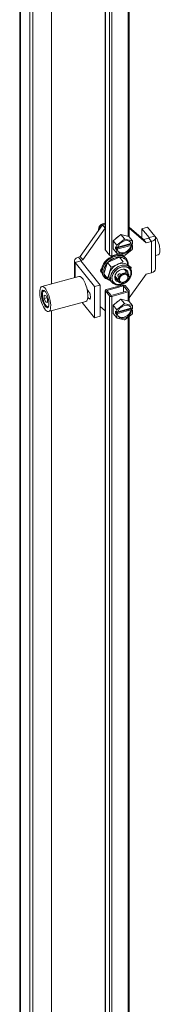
# Model space of a CAD drawing. Header units: inches. Extents: x 16 to 427, y 4 to 276.
# Tile 106 of 111: x 369.37 to 372.14, y 197.4 to 216.85. Entities that reach past the tile are written whole.
import ezdxf

# ---------------------------------------------------------------- set-up
doc = ezdxf.new("R2010")
doc.units = ezdxf.units.IN
doc.header["$LTSCALE"] = 26
doc.header["$MEASUREMENT"] = 0
doc.layers.add('Visible (ANSI)', color=7, linetype='Continuous', lineweight=5)
doc.layers.add('Visible Narrow (ANSI)', color=7, linetype='Continuous', lineweight=5)

msp = doc.modelspace()

# ---------------------------------------------------------------- linework, layer by layer
at = {"layer": 'Visible (ANSI)'}
for p, q in [((369.3687, 189.1338), (369.3687, 234.4362)), ((369.5672, 234.191), (369.5672, 188.8452)), ((369.6304, 234.208), (369.6304, 188.8622)), ((369.9952, 234.0363), (369.9952, 211.6276)), ((371.5304, 231.8008), (371.5304, 212.5515)), ((371.0557, 231.5281), (371.0557, 212.2993)), ((370.5638, 212.1668), (371.0025, 212.7908)), ((371.0557, 212.8051), (371.0025, 212.7908)), ((371.0555, 212.7252), (371.0025, 212.7908)), ((370.6168, 212.1013), (371.0555, 212.7252)), ((371.0557, 212.7253), (371.0555, 212.7252)), ((371.21, 212.4808), (371.3651, 212.6032)), ((371.3651, 212.6032), (371.5201, 212.5643)), ((371.3651, 212.6032), (371.4361, 212.5153)), ((371.5304, 212.7464), (371.8074, 212.5016)), ((371.5304, 212.7277), (371.8604, 212.4361)), ((371.8922, 212.7473), (371.7787, 212.7168)), ((371.7787, 212.7168), (371.9209, 212.5407)), ((371.7787, 212.527), (371.7787, 212.7168)), ((371.8922, 212.7473), (372.0344, 212.5713)), ((371.21, 212.3196), (371.21, 212.4808)), ((371.21, 212.4808), (371.281, 212.3929)), ((371.2823, 212.3282), (371.2823, 212.3824)), ((371.5625, 212.3883), (371.2862, 212.3139)), ((371.2909, 212.3981), (371.4287, 212.5069)), ((371.3003, 212.3389), (371.5653, 212.4103)), ((371.304, 212.3536), (371.5625, 212.4232)), ((371.446, 212.5115), (371.5838, 212.477)), ((371.5201, 212.5643), (371.5911, 212.4764)), ((371.5625, 212.4232), (371.5755, 212.4071)), ((371.5755, 212.3722), (371.5625, 212.3883)), ((371.5653, 212.4198), (371.5653, 212.4103)), ((371.5653, 212.4103), (371.5924, 212.3767)), ((371.5755, 212.4071), (371.5924, 212.4116)), ((371.5924, 212.3767), (371.5755, 212.3722)), ((371.5924, 212.4658), (371.5924, 212.4116)), ((371.5924, 212.3767), (371.5924, 212.3225)), ((371.9144, 212.5304), (371.8074, 212.5016)), ((371.8604, 212.4361), (371.8074, 212.5016)), ((371.9673, 212.4648), (371.8604, 212.4361)), ((372.0474, 211.9216), (372.0474, 212.5374)), ((371.0589, 212.291), (371.139, 212.1918)), ((371.3236, 212.2197), (371.1845, 212.1823)), ((371.21, 212.3196), (371.281, 212.2316)), ((371.2552, 212.3268), (371.2552, 212.3617)), ((371.2552, 212.3617), (371.2823, 212.3282)), ((371.2552, 212.3268), (371.2784, 212.333)), ((371.2823, 212.2932), (371.2552, 212.3268)), ((371.2823, 212.3282), (371.2992, 212.3327)), ((371.2992, 212.2978), (371.2823, 212.2932)), ((371.2823, 212.239), (371.2823, 212.2932)), ((371.2862, 212.3139), (371.2992, 212.2978)), ((371.4287, 212.1933), (371.2909, 212.2279)), ((371.5838, 212.3067), (371.446, 212.198)), ((372.0474, 212.1862), (372.0993, 212.2001)), ((370.4464, 212.0841), (370.4464, 211.7491)), ((370.8452, 211.5726), (370.4594, 212.0503)), ((370.5265, 212.1567), (370.5638, 212.1668)), ((370.6168, 212.1013), (370.5638, 212.1668)), ((370.9587, 211.6032), (370.5729, 212.0809)), ((370.5794, 212.0912), (370.6168, 212.1013)), ((371.0277, 211.823), (371.1008, 212.0483)), ((371.1008, 212.0483), (371.3349, 212.1571)), ((371.1008, 212.0483), (371.1748, 211.9567)), ((371.1748, 211.9567), (371.1008, 212.0483)), ((371.4089, 212.0655), (371.1748, 211.9567)), ((371.3349, 212.1571), (371.4089, 212.0655)), ((371.3368, 212.032), (371.3398, 212.0282)), ((371.3374, 212.0312), (371.3374, 212.0323)), ((371.4425, 212.1495), (371.4289, 212.1664)), ((371.4289, 212.1664), (371.4425, 212.1495)), ((371.4425, 212.1495), (371.4372, 212.1225)), ((371.4591, 212.1378), (371.4728, 212.1209)), ((371.4895, 212.0073), (371.57, 211.9491)), ((371.4895, 212.0073), (371.5199, 211.9696)), ((371.0277, 211.823), (371.1017, 211.7314)), ((371.1017, 211.7314), (371.0277, 211.823)), ((371.1748, 211.9567), (371.1017, 211.7314)), ((371.1017, 211.7314), (371.1382, 211.844)), ((371.1493, 211.8783), (371.1512, 211.8759)), ((371.1557, 211.8978), (371.1601, 211.8923)), ((371.1601, 211.8923), (371.1557, 211.8978)), ((371.2117, 211.8284), (371.2117, 211.8284)), ((371.2117, 211.8284), (371.2117, 211.8284)), ((371.3921, 211.9635), (371.3921, 211.9635)), ((371.4304, 211.9161), (371.4725, 211.864)), ((371.5019, 211.8276), (371.5133, 211.8135)), ((371.5288, 211.7669), (371.5099, 211.7903)), ((371.5099, 211.7903), (371.5288, 211.7669)), ((371.8604, 211.8202), (371.5304, 211.3509)), ((371.57, 211.9491), (371.5608, 211.9207)), ((371.9673, 211.849), (371.8604, 211.8202)), ((370.5375, 211.7736), (369.8051, 211.5764)), ((370.9587, 211.6032), (370.8452, 211.5726)), ((370.9587, 210.9873), (370.9587, 211.6032)), ((371.0191, 211.7823), (371.0327, 211.7654)), ((371.0866, 211.7412), (371.063, 211.7368)), ((371.4016, 211.6042), (371.0755, 211.5164)), ((371.1683, 211.6832), (371.1017, 211.7314)), ((371.1017, 211.7314), (371.1683, 211.6832)), ((371.1577, 211.6964), (371.1882, 211.6587)), ((371.1943, 211.6998), (371.1943, 211.6998)), ((371.2418, 211.7638), (371.3247, 211.6612)), ((371.2457, 211.7862), (371.3091, 211.7078)), ((371.3091, 211.7078), (371.2457, 211.7862)), ((371.3335, 211.7143), (371.3156, 211.7181)), ((371.5109, 211.7707), (371.5044, 211.7603)), ((369.8249, 211.4724), (369.8322, 211.4873)), ((369.8838, 211.3986), (369.8542, 211.4022)), ((369.8542, 211.4022), (369.8542, 211.3362)), ((370.6978, 211.5142), (370.7313, 211.4727)), ((370.7038, 211.4836), (370.7094, 211.4851)), ((370.7044, 211.4799), (370.7088, 211.4769)), ((370.7202, 211.4741), (370.7284, 211.4763)), ((370.8452, 210.9568), (370.8452, 211.5726)), ((371.0557, 211.4985), (371.0557, 191.5266)), ((371.0589, 211.4902), (371.139, 211.391)), ((371.0899, 211.4985), (371.4161, 211.5863)), ((371.17, 211.3993), (371.0899, 211.4985)), ((371.4962, 211.4872), (371.17, 211.3993)), ((371.1845, 211.3814), (371.5107, 211.4693)), ((371.4161, 211.5863), (371.4962, 211.4872)), ((371.4161, 211.5863), (371.4161, 211.4656)), ((371.4471, 211.5947), (371.5272, 211.4955)), ((371.5304, 211.4872), (371.5304, 211.2759)), ((369.8542, 211.3362), (369.9045, 211.3498)), ((369.8542, 211.3362), (369.8838, 211.2666)), ((369.9134, 211.329), (369.8838, 211.3986)), ((369.8838, 211.2666), (369.9134, 211.2746)), ((369.8838, 211.2666), (369.9134, 211.263)), ((369.9134, 211.263), (369.9134, 211.329)), ((370.6705, 211.2794), (369.9381, 211.0822)), ((370.8452, 210.9568), (370.5999, 211.2604)), ((370.7313, 211.3386), (370.711, 211.3637)), ((371.21, 211.2052), (371.3651, 211.3275)), ((371.2909, 211.1225), (371.4287, 211.2312)), ((371.3651, 211.3275), (371.5201, 211.2886)), ((371.3651, 211.3275), (371.4361, 211.2396)), ((371.446, 211.2359), (371.5838, 211.2013)), ((371.5201, 211.2886), (371.5911, 211.2007)), ((369.9031, 211.1821), (369.9169, 211.1729)), ((369.9952, 211.0976), (369.9952, 189.7452)), ((371.0555, 211.0976), (370.9587, 211.1832)), ((371.0557, 211.0977), (371.0555, 211.0976)), ((371.21, 211.0439), (371.21, 211.2052)), ((371.21, 211.2052), (371.281, 211.1172)), ((371.21, 211.0439), (371.281, 210.956)), ((371.2552, 211.0511), (371.2552, 211.086)), ((371.2552, 211.086), (371.2823, 211.0525)), ((371.2552, 211.0511), (371.2784, 211.0574)), ((371.2823, 211.0176), (371.2552, 211.0511)), ((371.2823, 211.0525), (371.2823, 211.1067)), ((371.2823, 211.0525), (371.2992, 211.057)), ((371.2992, 211.0221), (371.2823, 211.0176)), ((371.2823, 210.9633), (371.2823, 211.0176)), ((371.5625, 211.1126), (371.2862, 211.0382)), ((371.2862, 211.0382), (371.2992, 211.0221)), ((371.3003, 211.0633), (371.5653, 211.1346)), ((371.304, 211.0779), (371.5625, 211.1475)), ((371.5838, 211.0311), (371.446, 210.9223)), ((371.5625, 211.1475), (371.5755, 211.1314)), ((371.5755, 211.0965), (371.5625, 211.1126)), ((371.5653, 211.1441), (371.5653, 211.1346)), ((371.5653, 211.1346), (371.5924, 211.101)), ((371.5755, 211.1314), (371.5924, 211.136)), ((371.5924, 211.101), (371.5755, 211.0965)), ((371.5924, 211.1902), (371.5924, 211.136)), ((371.5924, 211.101), (371.5924, 211.0468)), ((370.9587, 210.9873), (370.8452, 210.9568)), ((371.4287, 210.9177), (371.2909, 210.9522)), ((371.5304, 210.9889), (371.5304, 191.6544))]:
    msp.add_line(p, q, dxfattribs=at)
msp.add_arc((370.9581, 212.7862), 0.0135, 39.04223, 41.52992, dxfattribs=at)
for centre, major_axis, ratio, start_param, end_param in [((371.0102, 212.7379), (-0.0745, -0.0602), 0.7399972, 3.6213378, 6.1263773), ((370.6059, 212.7649), (-0.3039, -0.2454), 0.7399972, 2.1937619, 2.3460733), ((370.6116, 212.7579), (0.3143, 0.2539), 0.7399972, 5.3442459, 5.5392174), ((370.9743, 212.7817), (0.0566, 0.0457), 0.7399972, 5.7685198, 6.1097338), ((370.98, 212.7747), (0.0671, 0.0542), 0.7399972, 5.9918718, 6.0716098), ((370.98, 212.7747), (-0.0671, -0.0542), 0.7399972, 0.223162, 0.5091995), ((370.9743, 212.7817), (-0.0566, -0.0457), 0.7399972, 0.1831853, 0.6975279), ((370.9807, 212.7744), (-0.0745, -0.0602), 0.7399972, 0.3374821, 0.4850122), ((371.9087, 212.5374), (0.1387, 0), 0.5773503, 5.1487213, 6.7195176), ((372.0468, 212.3952), (0.0525, -0.1951), 0.3450664, 0, 2.7061706), ((371.3476, 212.4636), (0.1065, 0.086), 0.7399972, 1.3319662, 1.7794114), ((371.4374, 212.3524), (-0.1496, -0.1208), 0.7399972, 5.1714345, 5.2703259), ((371.4374, 212.3524), (0.1198, 0.0967), 0.7399972, 5.8838183, 8.7467323), ((371.4243, 212.3685), (-0.1198, -0.0967), 0.7399972, 0.0910192, 2.463547), ((371.4374, 212.3524), (-0.1496, -0.1208), 0.7399972, 4.124237, 4.2231283), ((371.4243, 212.3685), (0.1198, 0.0967), 0.7399972, 5.8838183, 6.1921661), ((371.4374, 212.3524), (0.1496, 0.1208), 0.7399972, 6.2186321, 6.3175234), ((371.9087, 212.5374), (0.0135, 0), 0.5773503, 5.1487213, 6.7195176), ((371.2391, 211.96), (-0.22, -0.1777), 0.7399972, 3.3401952, 6.2831853), ((371.2528, 211.9431), (0.22, 0.1777), 0.7399972, 0.1986025, 3.3401952), ((371.2528, 211.9431), (-0.22, -0.1777), 0.7399972, 3.3401952, 6.4817878), ((371.0899, 212.2993), (-0.0342, 0), 0.5773503, 0, 0.4363323), ((371.17, 212.2002), (0.0342, 0), 0.5773503, 3.577925, 5.1487213), ((371.4374, 212.3524), (-0.1496, -0.1208), 0.7399972, 6.2186321, 6.3175234), ((371.4374, 212.3524), (-0.1198, -0.0967), 0.7399972, 5.8838183, 8.7467323), ((371.4374, 212.3524), (0.1496, 0.1208), 0.7399972, 4.124237, 4.2231283), ((371.4374, 212.3524), (0.1496, 0.1208), 0.7399972, 5.1714345, 5.2703259), ((370.5851, 212.0841), (-0.1387, 0), 0.5773503, 5.1487213, 6.7195176), ((370.5851, 212.0841), (-0.0135, 0), 0.5773503, 5.1487213, 6.7195176), ((371.2619, 211.9319), (-0.2033, -0.1642), 0.7399972, 4.9318981, 5.9372824), ((371.3359, 211.8402), (-0.1781, -0.1439), 0.7399972, 3.3401952, 6.2831853), ((371.2619, 211.9319), (-0.2033, -0.1642), 0.7399972, 3.8847005, 4.8900849), ((371.3663, 211.8025), (0.1781, 0.1439), 0.7399972, 0.1986025, 3.1415927), ((371.3663, 211.8025), (-0.1781, -0.1439), 0.7399972, 3.3401952, 6.2831853), ((371.3757, 211.7909), (0.1608, 0.1299), 0.7399972, 0.1986025, 3.3401952), ((371.2619, 211.9319), (0.2033, 0.1642), 0.7399972, 0.1986025, 0.708644), ((371.2391, 211.96), (0.22, 0.1777), 0.7399972, 0, 0.1986025), ((371.2528, 211.9431), (0.22, 0.1777), 0.7399972, 5.6653829, 6.4817878), ((371.2391, 211.96), (0.22, 0.1777), 0.7399972, 5.7481451, 6.2312227), ((371.2528, 211.9431), (0.22, 0.1777), 0.7399972, 5.6291104, 5.6537585), ((371.0188, 211.9016), (-0.0472, -0.0381), 0.7399972, 4.7955538, 6.6850446), ((370.9915, 211.9354), (-0.0472, -0.0381), 0.7399972, 0.5060953, 0.8740048), ((370.9915, 211.9354), (-0.0472, -0.0381), 0.7399972, 1.7919098, 1.7919246), ((371.2619, 211.9319), (-0.2033, -0.1642), 0.7399972, 5.995428, 6.4817878), ((371.0188, 211.9016), (-0.0472, -0.0381), 0.7399972, 3.7325888, 3.7325944), ((371.3757, 211.7909), (0.1153, 0.0931), 0.7399972, 0.1986038, 3.3401938), ((371.4019, 211.7585), (0.1048, 0.0846), 0.7399972, 1.6755909, 1.9593855), ((371.419, 211.7373), (0.0943, 0.0762), 0.7399972, 5.744479, 8.8860716), ((371.419, 211.7373), (0.0733, 0.0592), 0.7399972, 5.744479, 8.8860716), ((371.2528, 211.9431), (0.22, 0.1777), 0.7399972, 5.1552994, 5.2566197), ((371.3757, 211.7909), (0.1153, 0.0931), 0.7399972, 5.6706285, 6.4817865), ((371.4019, 211.7585), (0.1048, 0.0846), 0.7399972, 0.1047945, 0.3885891), ((371.505, 211.9534), (0.013, 0.018), 0.6593886, 4.5349426, 6.1057389), ((371.505, 211.9534), (0.013, 0.018), 0.6593886, 4.5349426, 6.1057389), ((371.3757, 211.7909), (0.1608, 0.1299), 0.7399972, 5.0164934, 6.4817878), ((371.3663, 211.8025), (0.1781, 0.1439), 0.7399972, 0, 0.1986025), ((371.9087, 211.9216), (0.1387, 0), 0.5773503, 5.1487213, 6.2831853), ((370.604, 211.5265), (0.0665, -0.2471), 0.3450664, 0, 3.1415927), ((371.2528, 211.9431), (-0.22, -0.1777), 0.7399972, 0.1986025, 0.5633801), ((371.2391, 211.96), (-0.22, -0.1777), 0.7399972, 0.3328675, 0.5007546), ((371.2528, 211.9431), (0.22, 0.1777), 0.7399972, 3.940393, 3.9403963), ((371.2276, 211.6517), (-0.013, -0.018), 0.6593886, 0, 1.3933499), ((371.2276, 211.6517), (-0.013, -0.018), 0.6593886, 0, 1.3933499), ((371.3757, 211.7909), (-0.1608, -0.1299), 0.7399972, 0.1986025, 1.2666919), ((371.2528, 211.9431), (0.22, 0.1777), 0.7399972, 4.1681585, 4.2694785), ((371.3757, 211.7909), (-0.1153, -0.0931), 0.7399972, 0.1986038, 0.6125578), ((371.419, 211.7373), (-0.0943, -0.0762), 0.7399972, 5.744479, 8.8860716), ((371.4161, 211.5863), (0.0342, 0), 0.5773503, 0.4363323, 2.0071286), ((369.8838, 211.3326), (-0.042, 0.1561), 0.3450664, 5.9257155, 9.7822478), ((369.896, 211.3359), (-0.0455, 0.1691), 0.3450664, 0.1730457, 0.3764783), ((370.6919, 211.5501), (0.0189, -0.0702), 0.3450664, 6.0362898, 6.6889871), ((370.6992, 211.5521), (0.021, -0.078), 0.3450664, 5.9067124, 6.5469979), ((370.6919, 211.5501), (0.0175, -0.065), 0.3450664, 0, 0.3612933), ((370.7313, 211.4056), (0.0214, -0.0793), 0.3450664, 5.6206309, 8.7622236), ((371.0899, 211.4985), (-0.0342, 0), 0.5773503, 5.1487213, 6.7195176), ((371.4962, 211.4872), (0.0342, 0), 0.5773503, 5.1487213, 6.7195176), ((371.17, 211.3993), (-0.0342, 0), 0.5773503, 0.4363323, 2.0071286), ((371.3476, 211.1879), (0.1065, 0.086), 0.7399972, 1.3319662, 1.7794114), ((371.4374, 211.0768), (0.1198, 0.0967), 0.7399972, 5.8838183, 8.7467323), ((371.4374, 211.0768), (-0.1496, -0.1208), 0.7399972, 4.124237, 4.2231283), ((369.896, 211.3359), (0.0455, -0.1691), 0.3450664, 5.906707, 6.1101396), ((371.4374, 211.0768), (-0.1496, -0.1208), 0.7399972, 5.1714345, 5.2703259), ((371.4374, 211.0768), (-0.1198, -0.0967), 0.7399972, 5.8838183, 8.7467323), ((371.4243, 211.0929), (-0.1198, -0.0967), 0.7399972, 0.0910192, 2.463547), ((371.4243, 211.0929), (0.1198, 0.0967), 0.7399972, 5.8838183, 6.1921661), ((371.4374, 211.0768), (0.1496, 0.1208), 0.7399972, 6.2186321, 6.3175234), ((371.4374, 211.0768), (0.1496, 0.1208), 0.7399972, 5.1714345, 5.2703259), ((371.4374, 211.0768), (-0.1496, -0.1208), 0.7399972, 6.2186321, 6.3175234), ((371.4374, 211.0768), (0.1496, 0.1208), 0.7399972, 4.124237, 4.2231283)]:
    msp.add_ellipse(centre, major_axis=major_axis, ratio=ratio, start_param=start_param, end_param=end_param, dxfattribs=at)
for major_axis in [(0.0665, -0.2471), (0.0462, -0.1717)]:
    msp.add_ellipse((369.8716, 211.3293), major_axis=major_axis, ratio=0.3450664, dxfattribs=at)
for points, knots in [([(370.9701, 212.7871), (370.9693, 212.7881), (370.9683, 212.789), (370.967, 212.7898), (370.966, 212.7904), (370.9649, 212.7909), (370.9637, 212.7914)], [0, 0, 0, 0, 0.25, 0.25, 0.25, 0.43936789, 0.43936789, 0.43936789, 0.43936789]), ([(370.9637, 212.7914), (370.9649, 212.7909), (370.966, 212.7904), (370.967, 212.7898), (370.9683, 212.7889), (370.9693, 212.788), (370.9701, 212.7871)], [0.55893128, 0.55893128, 0.55893128, 0.55893128, 0.75, 0.75, 0.75, 1, 1, 1, 1]), ([(370.9701, 212.7871), (370.9702, 212.7877), (370.9703, 212.7882), (370.9703, 212.7888), (370.9704, 212.7889), (370.9704, 212.789), (370.9704, 212.7891), (370.9704, 212.7892), (370.9704, 212.7894), (370.9704, 212.7895), (370.9704, 212.7895), (370.9704, 212.7895), (370.9704, 212.7896), (370.9704, 212.7896), (370.9704, 212.7897), (370.9704, 212.7898), (370.9704, 212.7899), (370.9704, 212.7899), (370.9703, 212.79), (370.9703, 212.7907), (370.9702, 212.7913), (370.97, 212.792), (370.9696, 212.7932), (370.969, 212.7942), (370.9682, 212.7951)], [0, 0, 0, 0, 0.08255416, 0.08255416, 0.08255416, 0.1013328, 0.1013328, 0.1013328, 0.11966106, 0.11966106, 0.11966106, 0.12425952, 0.12425952, 0.12425952, 0.13354299, 0.13354299, 0.13354299, 0.14810012, 0.14810012, 0.14810012, 0.25, 0.25, 0.25, 0.45309675, 0.45309675, 0.45309675, 0.45309675]), ([(371.054, 212.8172), (371.0545, 212.816), (371.055, 212.8147), (371.0554, 212.8134), (371.0555, 212.813), (371.0556, 212.8127), (371.0557, 212.8123)], [0.396706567, 0.396706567, 0.396706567, 0.396706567, 0.416666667, 0.416666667, 0.416666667, 0.42201614, 0.42201614, 0.42201614, 0.42201614]), ([(370.941, 212.7032), (370.9351, 212.7047), (370.9297, 212.7069), (370.925, 212.7099), (370.9244, 212.7102), (370.9239, 212.7106), (370.9234, 212.7109)], [0.168077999, 0.168077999, 0.168077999, 0.168077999, 0.25, 0.25, 0.25, 0.258756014, 0.258756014, 0.258756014, 0.258756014]), ([(371.0294, 211.8284), (371.029, 211.8301), (371.0287, 211.8319), (371.0283, 211.8336), (371.0265, 211.8431), (371.0254, 211.853), (371.0251, 211.8631), (371.0249, 211.8732), (371.0254, 211.8835), (371.0267, 211.8939), (371.0281, 211.9044), (371.0302, 211.915), (371.0331, 211.9256), (371.0361, 211.9362), (371.0398, 211.9468), (371.0442, 211.9573), (371.0486, 211.9678), (371.0538, 211.9783), (371.0597, 211.9885), (371.0656, 211.9988), (371.0721, 212.0089), (371.0793, 212.0186), (371.0855, 212.027), (371.092, 212.0351), (371.099, 212.0429)], [0.17346806, 0.17346806, 0.17346806, 0.17346806, 0.18181818, 0.18181818, 0.18181818, 0.22727273, 0.22727273, 0.22727273, 0.27272727, 0.27272727, 0.27272727, 0.31818182, 0.31818182, 0.31818182, 0.36363636, 0.36363636, 0.36363636, 0.40909091, 0.40909091, 0.40909091, 0.45454545, 0.45454545, 0.45454545, 0.49333459, 0.49333459, 0.49333459, 0.49333459]), ([(371.1064, 212.0509), (371.1136, 212.0585), (371.1213, 212.0659), (371.1292, 212.0729), (371.1386, 212.0811), (371.1484, 212.0888), (371.1585, 212.096), (371.1687, 212.1032), (371.1792, 212.1098), (371.1899, 212.1158), (371.2007, 212.1217), (371.2117, 212.1271), (371.2228, 212.1318), (371.2339, 212.1364), (371.2452, 212.1404), (371.2564, 212.1437), (371.2677, 212.147), (371.279, 212.1495), (371.2902, 212.1513), (371.3014, 212.1531), (371.3125, 212.1541), (371.3234, 212.1544), (371.3254, 212.1545), (371.3274, 212.1545), (371.3293, 212.1545)], [0.50663956, 0.50663956, 0.50663956, 0.50663956, 0.54545455, 0.54545455, 0.54545455, 0.59090909, 0.59090909, 0.59090909, 0.63636364, 0.63636364, 0.63636364, 0.68181818, 0.68181818, 0.68181818, 0.72727273, 0.72727273, 0.72727273, 0.77272727, 0.77272727, 0.77272727, 0.81818182, 0.81818182, 0.81818182, 0.82650628, 0.82650628, 0.82650628, 0.82650628]), ([(371.3371, 212.1544), (371.3433, 212.1542), (371.3494, 212.1537), (371.3553, 212.153), (371.3657, 212.1518), (371.3757, 212.1499), (371.3854, 212.1471), (371.395, 212.1444), (371.4042, 212.141), (371.4129, 212.1369), (371.4215, 212.1327), (371.4296, 212.128), (371.4372, 212.1225)], [0.83747381, 0.83747381, 0.83747381, 0.83747381, 0.86363636, 0.86363636, 0.86363636, 0.90909091, 0.90909091, 0.90909091, 0.95454545, 0.95454545, 0.95454545, 1, 1, 1, 1]), ([(371.4372, 212.1225), (371.4447, 212.117), (371.4517, 212.111), (371.458, 212.1043), (371.4642, 212.0976), (371.4699, 212.0903), (371.4749, 212.0824), (371.4798, 212.0746), (371.484, 212.0663), (371.4874, 212.0575), (371.4909, 212.0488), (371.4935, 212.0396), (371.4954, 212.0301), (371.4973, 212.0206), (371.4983, 212.0108), (371.4986, 212.0007)], [0, 0, 0, 0, 0.04545455, 0.04545455, 0.04545455, 0.09090909, 0.09090909, 0.09090909, 0.13636364, 0.13636364, 0.13636364, 0.18181818, 0.18181818, 0.18181818, 0.22721152, 0.22721152, 0.22721152, 0.22721152]), ([(371.5274, 211.9638), (371.5252, 211.9678), (371.5229, 211.9718), (371.5203, 211.9755), (371.5162, 211.9817), (371.5115, 211.9874), (371.5063, 211.9927), (371.5012, 211.998), (371.4956, 212.0029), (371.4895, 212.0073)], [0.67311244, 0.67311244, 0.67311244, 0.67311244, 0.75, 0.75, 0.75, 0.875, 0.875, 0.875, 1, 1, 1, 1]), ([(371.0866, 211.7412), (371.079, 211.7467), (371.0721, 211.7528), (371.0658, 211.7594), (371.0595, 211.7661), (371.0538, 211.7735), (371.0489, 211.7813), (371.0439, 211.7891), (371.0397, 211.7974), (371.0363, 211.8062), (371.0349, 211.8097), (371.0336, 211.8134), (371.0325, 211.8171)], [0, 0, 0, 0, 0.04545455, 0.04545455, 0.04545455, 0.09090909, 0.09090909, 0.09090909, 0.13636364, 0.13636364, 0.13636364, 0.15496309, 0.15496309, 0.15496309, 0.15496309]), ([(371.1382, 211.844), (371.1355, 211.8355), (371.1333, 211.8271), (371.1317, 211.8186), (371.1301, 211.8102), (371.129, 211.8017), (371.1286, 211.7935), (371.1281, 211.7852), (371.1283, 211.7771), (371.1291, 211.7691), (371.1298, 211.7612), (371.1311, 211.7535), (371.1331, 211.746), (371.135, 211.7385), (371.1375, 211.7313), (371.1406, 211.7245), (371.1436, 211.7176), (371.1472, 211.7111), (371.1514, 211.7049), (371.1556, 211.6988), (371.1602, 211.693), (371.1654, 211.6877), (371.1684, 211.6847), (371.1715, 211.6818), (371.1748, 211.679)], [0, 0, 0, 0, 0.125, 0.125, 0.125, 0.25, 0.25, 0.25, 0.375, 0.375, 0.375, 0.5, 0.5, 0.5, 0.625, 0.625, 0.625, 0.75, 0.75, 0.75, 0.875, 0.875, 0.875, 0.9472955, 0.9472955, 0.9472955, 0.9472955]), ([(371.237, 211.6401), (371.231, 211.6444), (371.2255, 211.6492), (371.2205, 211.6545), (371.2156, 211.6598), (371.2111, 211.6656), (371.2072, 211.6718), (371.2033, 211.678), (371.1999, 211.6845), (371.1972, 211.6915), (371.1945, 211.6984), (371.1924, 211.7057), (371.1909, 211.7132), (371.1894, 211.7207), (371.1886, 211.7285), (371.1884, 211.7365), (371.1882, 211.7445), (371.1886, 211.7526), (371.1897, 211.7609), (371.1907, 211.7692), (371.1924, 211.7775), (371.1947, 211.7859), (371.197, 211.7943), (371.2, 211.8027), (371.2035, 211.811), (371.207, 211.8194), (371.2111, 211.8276), (371.2158, 211.8358), (371.2204, 211.8439), (371.2256, 211.8518), (371.2313, 211.8596), (371.237, 211.8673), (371.2431, 211.8748), (371.2497, 211.882), (371.2563, 211.8891), (371.2634, 211.896), (371.2708, 211.9025), (371.2782, 211.909), (371.2859, 211.9151), (371.2939, 211.9208), (371.302, 211.9264), (371.3103, 211.9317), (371.3188, 211.9364), (371.3273, 211.9411), (371.336, 211.9454), (371.3448, 211.9491), (371.3536, 211.9528), (371.3625, 211.9559), (371.3714, 211.9585), (371.3803, 211.9611), (371.3892, 211.9631), (371.3981, 211.9645), (371.407, 211.966), (371.4157, 211.9668), (371.4244, 211.967), (371.433, 211.9673), (371.4414, 211.9669), (371.4496, 211.9659), (371.4578, 211.965), (371.4658, 211.9634), (371.4734, 211.9613), (371.481, 211.9591), (371.4883, 211.9564), (371.4952, 211.9531), (371.502, 211.9499), (371.5084, 211.9461), (371.5144, 211.9417)], [0, 0, 0, 0, 0.0454545, 0.0454545, 0.0454545, 0.0909091, 0.0909091, 0.0909091, 0.1363636, 0.1363636, 0.1363636, 0.1818182, 0.1818182, 0.1818182, 0.2272727, 0.2272727, 0.2272727, 0.2727273, 0.2727273, 0.2727273, 0.3181818, 0.3181818, 0.3181818, 0.3636364, 0.3636364, 0.3636364, 0.4090909, 0.4090909, 0.4090909, 0.4545455, 0.4545455, 0.4545455, 0.5, 0.5, 0.5, 0.5454545, 0.5454545, 0.5454545, 0.5909091, 0.5909091, 0.5909091, 0.6363636, 0.6363636, 0.6363636, 0.6818182, 0.6818182, 0.6818182, 0.7272727, 0.7272727, 0.7272727, 0.7727273, 0.7727273, 0.7727273, 0.8181818, 0.8181818, 0.8181818, 0.8636364, 0.8636364, 0.8636364, 0.9090909, 0.9090909, 0.9090909, 0.9545455, 0.9545455, 0.9545455, 1, 1, 1, 1]), ([(371.2146, 211.6337), (371.2296, 211.6228), (371.247, 211.6148), (371.2852, 211.6049), (371.3062, 211.6031), (371.3499, 211.6063), (371.3726, 211.6113), (371.4171, 211.6277), (371.4388, 211.6392), (371.4791, 211.6672), (371.4977, 211.6838), (371.5298, 211.7205), (371.5433, 211.7406), (371.5637, 211.7825), (371.5707, 211.8043), (371.577, 211.847), (371.5766, 211.8681), (371.5681, 211.9067), (371.5604, 211.9244), (371.5479, 211.942), (371.5462, 211.9442), (371.5444, 211.9464)], [0.7360353, 0.7360353, 0.7360353, 0.7360353, 1.037443, 1.037443, 1.3533358, 1.3533358, 1.6801598, 1.6801598, 2.0104932, 2.0104932, 2.3412829, 2.3412829, 2.6720152, 2.6720152, 3.0015326, 3.0015326, 3.3246696, 3.3246696, 3.6332272, 3.6332272, 3.6790255, 3.6790255, 3.6790255, 3.6790255]), ([(371.3099, 211.7705), (371.3095, 211.7729), (371.309, 211.7753), (371.3085, 211.7779), (371.3073, 211.7842), (371.3058, 211.7909), (371.3042, 211.7982)], [0.72042736, 0.72042736, 0.72042736, 0.72042736, 0.8, 0.8, 0.8, 1, 1, 1, 1]), ([(371.3286, 211.8267), (371.3369, 211.8263), (371.3445, 211.826), (371.3517, 211.8259), (371.3536, 211.8259), (371.3554, 211.8259), (371.3572, 211.8259)], [0, 0, 0, 0, 0.11111111, 0.11111111, 0.11111111, 0.14045583, 0.14045583, 0.14045583, 0.14045583]), ([(371.3335, 211.7143), (371.3335, 211.7194), (371.3341, 211.7245), (371.3351, 211.7297), (371.3362, 211.7349), (371.3378, 211.7402), (371.34, 211.7455), (371.3421, 211.7507), (371.3448, 211.7559), (371.3479, 211.7609), (371.351, 211.7659), (371.3545, 211.7708), (371.3585, 211.7755), (371.3625, 211.7801), (371.3668, 211.7845), (371.3715, 211.7885), (371.3761, 211.7926), (371.3811, 211.7963), (371.3862, 211.7996), (371.3914, 211.803), (371.3968, 211.8059), (371.4023, 211.8084), (371.4078, 211.8108), (371.4134, 211.8128), (371.419, 211.8143), (371.4246, 211.8158), (371.4302, 211.8168), (371.4357, 211.8173), (371.4412, 211.8178), (371.4465, 211.8178), (371.4517, 211.8173), (371.4569, 211.8167), (371.4618, 211.8157), (371.4665, 211.8141), (371.4711, 211.8126), (371.4755, 211.8105), (371.4794, 211.808), (371.4834, 211.8055), (371.487, 211.8025), (371.4901, 211.7992), (371.4932, 211.7958), (371.4958, 211.7921), (371.498, 211.788), (371.5001, 211.7839), (371.5017, 211.7794), (371.5028, 211.7748), (371.5039, 211.7702), (371.5044, 211.7654), (371.5044, 211.7603)], [0, 0, 0, 0, 0.0625, 0.0625, 0.0625, 0.125, 0.125, 0.125, 0.1875, 0.1875, 0.1875, 0.25, 0.25, 0.25, 0.3125, 0.3125, 0.3125, 0.375, 0.375, 0.375, 0.4375, 0.4375, 0.4375, 0.5, 0.5, 0.5, 0.5625, 0.5625, 0.5625, 0.625, 0.625, 0.625, 0.6875, 0.6875, 0.6875, 0.75, 0.75, 0.75, 0.8125, 0.8125, 0.8125, 0.875, 0.875, 0.875, 0.9375, 0.9375, 0.9375, 1, 1, 1, 1]), ([(371.3987, 211.8292), (371.4011, 211.8296), (371.4034, 211.83), (371.4057, 211.8305), (371.4109, 211.8317), (371.4158, 211.833), (371.4206, 211.8345), (371.4249, 211.8359), (371.4291, 211.8375), (371.4333, 211.8393)], [0.39449116, 0.39449116, 0.39449116, 0.39449116, 0.44444444, 0.44444444, 0.44444444, 0.55555556, 0.55555556, 0.55555556, 0.65616907, 0.65616907, 0.65616907, 0.65616907]), ([(371.4579, 211.853), (371.4591, 211.8538), (371.4603, 211.8546), (371.4615, 211.8555), (371.466, 211.8587), (371.4705, 211.8623), (371.4751, 211.8662)], [0.85941263, 0.85941263, 0.85941263, 0.85941263, 0.88888889, 0.88888889, 0.88888889, 1, 1, 1, 1]), ([(371.476, 211.8984), (371.4724, 211.8906), (371.4684, 211.8828), (371.464, 211.8752), (371.4639, 211.875), (371.4639, 211.8749), (371.4638, 211.8748)], [0.37524625, 0.37524625, 0.37524625, 0.37524625, 0.409090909, 0.409090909, 0.409090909, 0.40969116, 0.40969116, 0.40969116, 0.40969116]), ([(371.4995, 211.8508), (371.5012, 211.8435), (371.5026, 211.8368), (371.5038, 211.8304), (371.5043, 211.8281), (371.5047, 211.8258), (371.5051, 211.8236)], [0, 0, 0, 0, 0.2, 0.2, 0.2, 0.27400675, 0.27400675, 0.27400675, 0.27400675]), ([(371.5055, 211.8216), (371.5061, 211.8185), (371.5066, 211.8155), (371.507, 211.8126), (371.5079, 211.8071), (371.5087, 211.8019), (371.5092, 211.797), (371.5098, 211.7921), (371.5102, 211.7874), (371.5105, 211.7831), (371.5108, 211.7787), (371.5109, 211.7746), (371.5109, 211.7707)], [0.29571019, 0.29571019, 0.29571019, 0.29571019, 0.4, 0.4, 0.4, 0.6, 0.6, 0.6, 0.8, 0.8, 0.8, 1, 1, 1, 1]), ([(371.5144, 211.9417), (371.5204, 211.9374), (371.5259, 211.9326), (371.5309, 211.9273), (371.5359, 211.922), (371.5403, 211.9162), (371.5443, 211.91), (371.5482, 211.9038), (371.5515, 211.8973), (371.5542, 211.8903), (371.5569, 211.8834), (371.559, 211.8762), (371.5605, 211.8686), (371.562, 211.8611), (371.5628, 211.8533), (371.563, 211.8453), (371.5632, 211.8373), (371.5628, 211.8292), (371.5617, 211.8209), (371.5607, 211.8126), (371.559, 211.8043), (371.5567, 211.7959), (371.5544, 211.7875), (371.5514, 211.7791), (371.5479, 211.7708), (371.5444, 211.7624), (371.5403, 211.7542), (371.5357, 211.7461), (371.531, 211.7379), (371.5258, 211.73), (371.5201, 211.7223), (371.5187, 211.7202), (371.5171, 211.7182), (371.5156, 211.7162)], [0, 0, 0, 0, 0.04545455, 0.04545455, 0.04545455, 0.09090909, 0.09090909, 0.09090909, 0.13636364, 0.13636364, 0.13636364, 0.18181818, 0.18181818, 0.18181818, 0.22727273, 0.22727273, 0.22727273, 0.27272727, 0.27272727, 0.27272727, 0.31818182, 0.31818182, 0.31818182, 0.36363636, 0.36363636, 0.36363636, 0.40909091, 0.40909091, 0.40909091, 0.45454545, 0.45454545, 0.45454545, 0.46641853, 0.46641853, 0.46641853, 0.46641853]), ([(371.1882, 211.6587), (371.1897, 211.6568), (371.1913, 211.6549), (371.1945, 211.6513), (371.1962, 211.6496), (371.1996, 211.6462), (371.2014, 211.6445), (371.205, 211.6412), (371.2069, 211.6397), (371.2107, 211.6366), (371.2126, 211.6351), (371.2146, 211.6337)], [0.5374328, 0.5374328, 0.5374328, 0.5374328, 0.5771533, 0.5771533, 0.6168738, 0.6168738, 0.6565943, 0.6565943, 0.6963148, 0.6963148, 0.7360353, 0.7360353, 0.7360353, 0.7360353]), ([(371.4193, 211.6385), (371.4151, 211.6364), (371.4109, 211.6345), (371.4066, 211.6327), (371.3978, 211.6291), (371.3889, 211.6259), (371.38, 211.6233), (371.3711, 211.6207), (371.3622, 211.6187), (371.3533, 211.6173), (371.3444, 211.6159), (371.3357, 211.615), (371.3271, 211.6148), (371.3184, 211.6146), (371.31, 211.6149), (371.3018, 211.6159), (371.2936, 211.6169), (371.2856, 211.6184), (371.278, 211.6206), (371.2704, 211.6227), (371.2631, 211.6254), (371.2563, 211.6287), (371.2494, 211.632), (371.243, 211.6357), (371.237, 211.6401)], [0.65995169, 0.65995169, 0.65995169, 0.65995169, 0.68181818, 0.68181818, 0.68181818, 0.72727273, 0.72727273, 0.72727273, 0.77272727, 0.77272727, 0.77272727, 0.81818182, 0.81818182, 0.81818182, 0.86363636, 0.86363636, 0.86363636, 0.90909091, 0.90909091, 0.90909091, 0.95454545, 0.95454545, 0.95454545, 1, 1, 1, 1]), ([(371.2752, 211.7224), (371.2726, 211.7216), (371.2699, 211.7208), (371.2673, 211.72), (371.2614, 211.7183), (371.2555, 211.7168), (371.2496, 211.7155)], [0.716656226, 0.716656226, 0.716656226, 0.716656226, 0.727272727, 0.727272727, 0.727272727, 0.751101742, 0.751101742, 0.751101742, 0.751101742]), ([(371.3156, 211.7181), (371.3156, 211.722), (371.3155, 211.7261), (371.3152, 211.7305), (371.315, 211.7334), (371.3148, 211.7365), (371.3144, 211.7397)], [0, 0, 0, 0, 0.2, 0.2, 0.2, 0.33422623, 0.33422623, 0.33422623, 0.33422623]), ([(371.5044, 211.7603), (371.5044, 211.7553), (371.5039, 211.7502), (371.5028, 211.745), (371.5017, 211.7398), (371.5001, 211.7345), (371.4979, 211.7292), (371.4958, 211.724), (371.4932, 211.7188), (371.4901, 211.7138), (371.487, 211.7087), (371.4834, 211.7039), (371.4794, 211.6992), (371.4755, 211.6946), (371.4711, 211.6902), (371.4665, 211.6862), (371.4618, 211.6821), (371.4569, 211.6784), (371.4517, 211.675), (371.4465, 211.6717), (371.4411, 211.6688), (371.4356, 211.6663), (371.4302, 211.6639), (371.4246, 211.6619), (371.419, 211.6604), (371.4134, 211.6589), (371.4078, 211.6578), (371.4023, 211.6574), (371.3968, 211.6569), (371.3914, 211.6569), (371.3862, 211.6574), (371.3811, 211.658), (371.3761, 211.659), (371.3714, 211.6606), (371.3668, 211.6621), (371.3624, 211.6642), (371.3585, 211.6667), (371.3545, 211.6692), (371.351, 211.6721), (371.3479, 211.6755), (371.3448, 211.6789), (371.3421, 211.6826), (371.34, 211.6867), (371.3378, 211.6908), (371.3362, 211.6953), (371.3351, 211.6999), (371.3341, 211.7045), (371.3335, 211.7093), (371.3335, 211.7143)], [0, 0, 0, 0, 0.0625, 0.0625, 0.0625, 0.125, 0.125, 0.125, 0.1875, 0.1875, 0.1875, 0.25, 0.25, 0.25, 0.3125, 0.3125, 0.3125, 0.375, 0.375, 0.375, 0.4375, 0.4375, 0.4375, 0.5, 0.5, 0.5, 0.5625, 0.5625, 0.5625, 0.625, 0.625, 0.625, 0.6875, 0.6875, 0.6875, 0.75, 0.75, 0.75, 0.8125, 0.8125, 0.8125, 0.875, 0.875, 0.875, 0.9375, 0.9375, 0.9375, 1, 1, 1, 1])]:
    msp.add_open_spline(points, degree=3, knots=knots, dxfattribs=at)
for points in [[(371.281, 212.3929), (371.2861, 212.3955), (371.2909, 212.3981)], [(371.2823, 212.3824), (371.2817, 212.3875), (371.281, 212.3929)], [(371.4287, 212.5069), (371.4324, 212.511), (371.4361, 212.5153)], [(371.4361, 212.5153), (371.4411, 212.5134), (371.446, 212.5115)], [(371.5838, 212.477), (371.5874, 212.4766), (371.5911, 212.4764)], [(371.5911, 212.4764), (371.5918, 212.471), (371.5924, 212.4658)], [(371.281, 212.2316), (371.2817, 212.2353), (371.2823, 212.239)], [(371.2909, 212.2279), (371.2861, 212.2297), (371.281, 212.2316)], [(371.4361, 212.1927), (371.4324, 212.193), (371.4287, 212.1933)], [(371.446, 212.198), (371.4411, 212.1954), (371.4361, 212.1927)], [(371.5911, 212.3151), (371.5874, 212.3108), (371.5838, 212.3067)], [(371.5924, 212.3225), (371.5918, 212.3188), (371.5911, 212.3151)], [(371.4287, 211.2312), (371.4324, 211.2353), (371.4361, 211.2396)], [(371.4361, 211.2396), (371.4411, 211.2377), (371.446, 211.2359)], [(371.281, 211.1172), (371.2861, 211.1199), (371.2909, 211.1225)], [(371.2823, 211.1067), (371.2817, 211.1119), (371.281, 211.1172)], [(371.5838, 211.2013), (371.5874, 211.201), (371.5911, 211.2007)], [(371.5911, 211.0394), (371.5874, 211.0352), (371.5838, 211.0311)], [(371.5911, 211.2007), (371.5918, 211.1953), (371.5924, 211.1902)], [(371.5924, 211.0468), (371.5918, 211.0431), (371.5911, 211.0394)], [(371.281, 210.956), (371.2817, 210.9597), (371.2823, 210.9633)], [(371.2909, 210.9522), (371.2861, 210.954), (371.281, 210.956)], [(371.4361, 210.9171), (371.4324, 210.9173), (371.4287, 210.9177)], [(371.446, 210.9223), (371.4411, 210.9197), (371.4361, 210.9171)]]:
    msp.add_rational_spline(points, [1, 1.00039648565, 1], degree=2, dxfattribs=at)
for points in [[(371.3567, 212.035), (371.355, 212.0363), (371.3531, 212.0375), (371.3512, 212.0387)], [(371.3601, 212.0324), (371.359, 212.0333), (371.3579, 212.0342), (371.3567, 212.035)], [(371.4986, 212), (371.4987, 211.9987), (371.4987, 211.9973), (371.4987, 211.9959)], [(371.1426, 211.8575), (371.1427, 211.8573), (371.1428, 211.8571), (371.1429, 211.8569)], [(371.4943, 211.9535), (371.4943, 211.9535), (371.4943, 211.9535), (371.4943, 211.9535)], [(371.5425, 211.9127), (371.5425, 211.9127), (371.5425, 211.9127), (371.5425, 211.9127)], [(371.1014, 211.7317), (371.0963, 211.7346), (371.0913, 211.7378), (371.0866, 211.7412)], [(371.1918, 211.7092), (371.1918, 211.7092), (371.1918, 211.7092), (371.1918, 211.7092)]]:
    msp.add_open_spline(points, degree=3, dxfattribs=at)
at = {"layer": 'Visible Narrow (ANSI)'}
for p, q in [((369.3843, 234.4174), (369.3843, 189.0716)), ((371.139, 231.6954), (371.139, 212.1918)), ((371.1845, 212.1823), (371.1845, 231.7076)), ((371.5107, 231.7955), (371.5107, 212.5667)), ((371.0589, 212.291), (371.0589, 231.529)), ((371.9209, 212.5407), (372.0344, 212.5713)), ((371.9144, 212.5304), (371.9673, 212.4648)), ((371.9209, 212.5342), (371.9209, 212.5407)), ((371.9673, 211.849), (371.9673, 212.4648)), ((370.4594, 212.0503), (370.5729, 212.0809)), ((370.4594, 211.7526), (370.4594, 212.0503)), ((370.5265, 212.1567), (370.5794, 212.0912)), ((370.5794, 212.0728), (370.5794, 212.0912)), ((371.0589, 191.5274), (371.0589, 211.4902)), ((371.5107, 211.4693), (371.5107, 211.291)), ((370.765, 211.3476), (370.7313, 211.3386)), ((371.139, 211.391), (371.139, 191.549)), ((371.1845, 191.5612), (371.1845, 211.3814)), ((371.5107, 210.9734), (371.5107, 191.6491))]:
    msp.add_line(p, q, dxfattribs=at)

doc.saveas('drawing.dxf')
